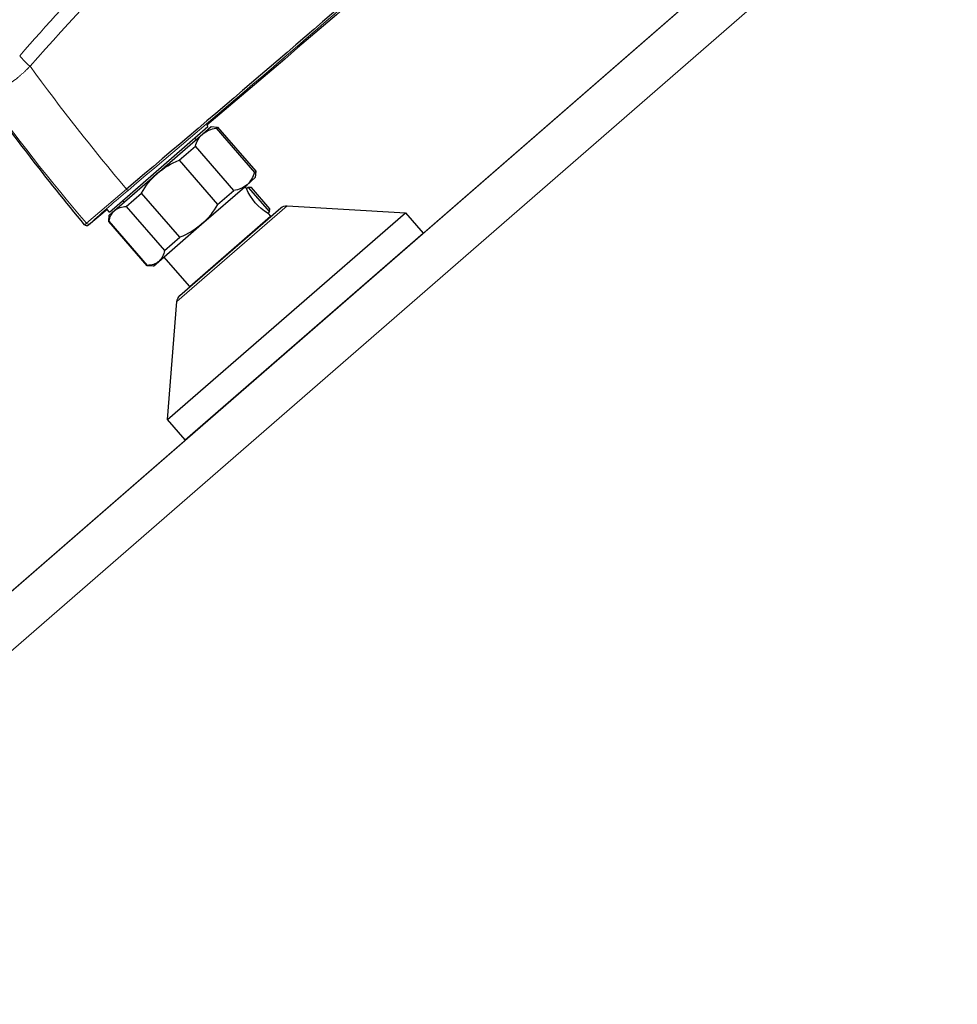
# Model space of a CAD drawing. Header units: millimetres. Extents: x 130528 to 177851, y 51760 to 113805.
# Tile 22 of 88: x 149942 to 150151, y 75585 to 75804. Entities that reach past the tile are written whole.
import ezdxf

# ---------------------------------------------------------------- set-up
doc = ezdxf.new("R2010")
doc.units = ezdxf.units.MM
for name, color, linetype, lineweight, true_color in [('_SA-LAGI', 7, 'Continuous', 9, 0x5b5b5b), ('_SA-PORAND', 7, 'Continuous', 9, 0x5b5b5b), ('_SA-PORAND_hatch', 254, 'Continuous', 9, 0xbebebe), ('_SA-SANTEHN', 7, 'Continuous', 0, 0x4c5f99)]:
    doc.layers.add(name, color=color, linetype=linetype, lineweight=lineweight, true_color=true_color)

msp = doc.modelspace()

# ---------------------------------------------------------------- linework, layer by layer
at = {"layer": '_SA-LAGI'}
msp.add_lwpolyline([(148540.24, 78143.12), (147725.13, 77434.55), (149555.53, 75328.91), (150370.64, 76037.48)], close=True, dxfattribs=at)
at = {"layer": '_SA-PORAND'}
msp.add_lwpolyline([(148540.23, 78143.12), (147718.56, 77442.1), (149555.53, 75328.91), (150370.64, 76037.48)], close=True, dxfattribs=at)
at = {"layer": '_SA-PORAND_hatch'}
msp.add_lwpolyline([(149556.51, 75343.01), (150356.5, 76038.43), (150231.85, 76181.83), (149431.86, 75486.41)], close=True, dxfattribs=at)
at = {"layer": '_SA-SANTEHN', "lineweight": 30}
for p, q in [((149984, 75780.36), (149984.21, 75780.12)), ((149962.32, 75761.1), (149984.21, 75780.12)), ((149972.97, 75769.69), (149983.07, 75778.47)), ((149983.07, 75778.47), (149984.91, 75780.08)), ((149984.91, 75780.08), (149986.32, 75779.98)), ((149986.02, 75779.72), (149986.32, 75779.98)), ((149986.02, 75779.72), (149994.55, 75769.9)), ((149986.32, 75779.98), (149994.85, 75770.17)), ((149981.26, 75777.57), (149981.59, 75777.19)), ((149977.82, 75772.58), (149981.43, 75775.72)), ((149989.96, 75765.91), (149981.43, 75775.72)), ((149977.82, 75772.58), (149986.35, 75762.77)), ((149963.49, 75761.45), (149972.97, 75769.69)), ((149994.55, 75769.9), (149994.85, 75770.17)), ((149994.85, 75770.17), (149994.75, 75768.75)), ((149992.91, 75767.15), (149994.75, 75768.75)), ((149966.05, 75762.35), (149969.43, 75765.29)), ((149977.96, 75755.48), (149969.43, 75765.29)), ((149982.81, 75758.37), (149992.91, 75767.15)), ((149986.35, 75762.77), (149989.96, 75765.91)), ((149992.41, 75766.72), (149992.79, 75766.29)), ((149992.79, 75766.29), (149992.84, 75766.33)), ((149992.87, 75766.3), (149992.84, 75766.33)), ((149993.17, 75766.57), (149992.87, 75766.3)), ((149993.17, 75766.57), (149997.9, 75761.12)), ((149993.88, 75766.51), (149993.17, 75766.57)), ((149997.95, 75761.83), (149993.88, 75766.51)), ((149965.59, 75763.28), (149965.26, 75763.66)), ((149961.84, 75761.66), (149957.68, 75758.17)), ((149962.32, 75761.1), (149961.83, 75761.66)), ((149962.27, 75760.39), (149963.49, 75761.45)), ((149966.05, 75762.35), (149974.57, 75752.54)), ((149975.25, 75714.97), (150028.08, 75760.9)), ((149978, 75742.53), (150000.41, 75762.02)), ((149997.63, 75760.82), (149997.58, 75760.78)), ((149997.58, 75760.78), (149998.14, 75760.14)), ((149997.6, 75760.86), (149997.9, 75761.12)), ((149997.63, 75760.82), (149997.6, 75760.86)), ((149997.9, 75761.12), (149997.95, 75761.83)), ((150001.85, 75762.5), (150028.08, 75760.9)), ((150028.08, 75760.9), (150032.02, 75756.37)), ((149962.17, 75758.98), (149962.27, 75760.39)), ((149962.17, 75758.98), (149962.25, 75759.05)), ((149970.7, 75749.17), (149962.17, 75758.98)), ((149970.78, 75749.24), (149962.25, 75759.05)), ((149980.17, 75744.53), (149998.14, 75760.14)), ((149998.14, 75760.14), (149998.29, 75760.17)), ((149957.68, 75758.17), (149957.68, 75758.17)), ((149973.33, 75750.13), (149982.81, 75758.37)), ((149979.19, 75710.45), (150032.02, 75756.37)), ((149974.57, 75752.54), (149977.96, 75755.48)), ((149972.11, 75749.07), (149973.33, 75750.13)), ((149980.17, 75744.53), (149974.45, 75751.11)), ((149970.7, 75749.17), (149970.78, 75749.24)), ((149972.11, 75749.07), (149970.7, 75749.17)), ((149980.12, 75744.38), (149980.17, 75744.53)), ((149975.25, 75714.97), (149977.32, 75741.18)), ((149979.19, 75710.45), (149975.25, 75714.97))]:
    msp.add_line(p, q, dxfattribs=at)
at = {"layer": '_SA-SANTEHN', "lineweight": 0}
for p, q in [((149966.14, 75766.18), (149957.21, 75758.62)), ((149977.32, 75741.18), (150001.85, 75762.5)), ((149957.21, 75758.62), (149956.82, 75758.24))]:
    msp.add_line(p, q, dxfattribs=at)
at = {"layer": '_SA-SANTEHN', "lineweight": 13}
for points in [[(150082.16, 76201.7), (150281.07, 75972.87), (149843.34, 75592.35), (149644.43, 75821.18)], [(150062.26, 76184.4), (150261.18, 75955.57), (149863.24, 75609.65), (149664.32, 75838.48)]]:
    msp.add_lwpolyline(points, dxfattribs=at)
at = {"layer": '_SA-SANTEHN', "lineweight": 0, "extrusion": (0, 0, -1)}
for centre, radius, start, end in [((-150404.75, 75388.56), 612.87, 41.35348, 56.64638), ((-146207.49, 80216.83), 5825.87, 228.180505, 229.817771), ((-150244.88, 75572.61), 386.3, 36.7628, 44.0497), ((-150382.07, 75410.74), 584.47, 41.21214, 46.56879), ((-149952.77, 75803.8), 13.09, 308.0506, 322.4271), ((-150343.32, 76084.35), 493.46, 319.8515, 323.8833), ((-150307.71, 76057.86), 460.86, 319.5114, 324.152), ((-149967.02, 75766.82), 1.09, 300.9801, 324.0703), ((-149957.65, 75759.02), 0.599, 230.319, 317.9291)]:
    msp.add_arc(centre, radius, start, end, dxfattribs=at)
at = {"layer": '_SA-SANTEHN', "lineweight": 30, "extrusion": (0, 0, -1)}
for centre, radius, start, end in [((-146251.06, 80166.7), 5759.02, 228.170513, 229.82776), ((-146771.14, 79568.47), 4967.12, 228.30148, 229.69725), ((-150372.12, 76103.05), 539.78, 320.298, 324.52), ((-149986.91, 75774.32), 5.66, 14.364, 47.2776), ((-149986.65, 75774.09), 5.66, 50.7221, 83.6361), ((-149983.85, 75756.96), 16.75, 49.4899, 68.9044), ((-149984.07, 75757.15), 16.75, 29.0951, 48.5103), ((-149989.07, 75771.31), 5.66, 194.3639, 227.2777), ((-149989.33, 75771.53), 5.66, 230.7252, 263.6329), ((-150003.73, 75770.97), 11.9, 301.1381, 336.8603), ((-149966.35, 75758.45), 4.14, 8.2575, 46.3607), ((-149966.06, 75758.2), 4.14, 51.6391, 89.7425), ((-149971.71, 75770.92), 16.75, 209.0961, 228.5093), ((-150001.72, 75760.51), 2, 48.9999, 93.5042), ((-149957.28, 75758.63), 0.603, 229.3601, 320.1517), ((-149971.93, 75771.11), 16.75, 229.4898, 248.9045), ((-149970.47, 75753.13), 4.14, 188.2574, 226.3607), ((-149970.76, 75753.38), 4.14, 231.6392, 269.7424), ((-149979.31, 75741.02), 2, 4.4957, 48.9999)]:
    msp.add_arc(centre, radius, start, end, dxfattribs=at)
at = {"layer": '_SA-SANTEHN', "lineweight": 0}
for centre, radius, start, end in [((150123.08, 75577.39), 245.07, 129.7236, 132.3333), ((149960.68, 75755.77), 3.85, 133.4331, 141.3583)]:
    msp.add_arc(centre, radius, start, end, dxfattribs=at)
msp.add_open_spline([(149934.15, 75787.96), (149934.21, 75787.91), (149934.32, 75787.82), (149934.52, 75787.72), (149934.73, 75787.64), (149934.97, 75787.59), (149935.23, 75787.56), (149935.5, 75787.56), (149935.79, 75787.59), (149936.1, 75787.64), (149936.44, 75787.71), (149936.79, 75787.82), (149937.16, 75787.95), (149937.54, 75788.1), (149937.93, 75788.28), (149938.33, 75788.47), (149938.73, 75788.69), (149939.14, 75788.93), (149939.56, 75789.2), (149939.92, 75789.43), (149940.2, 75789.62), (149940.4, 75789.76), (149940.61, 75789.91), (149940.81, 75790.06), (149941.02, 75790.21), (149941.23, 75790.37), (149941.51, 75790.59), (149941.88, 75790.89), (149942.33, 75791.26), (149942.79, 75791.66), (149943.26, 75792.09), (149943.74, 75792.53), (149944.22, 75793), (149944.54, 75793.33), (149944.7, 75793.49)], degree=3, knots=[0, 0, 0, 0, 0.036613, 0.073044, 0.109226, 0.145094, 0.180582, 0.21563, 0.250178, 0.286027, 0.321876, 0.357681, 0.3934, 0.428989, 0.464405, 0.499609, 0.53341, 0.56766, 0.602322, 0.637355, 0.653195, 0.669097, 0.685057, 0.701071, 0.717135, 0.733244, 0.749394, 0.782853, 0.817212, 0.852405, 0.888359, 0.924998, 0.96224, 1, 1, 1, 1], dxfattribs=at)

doc.saveas('drawing.dxf')
